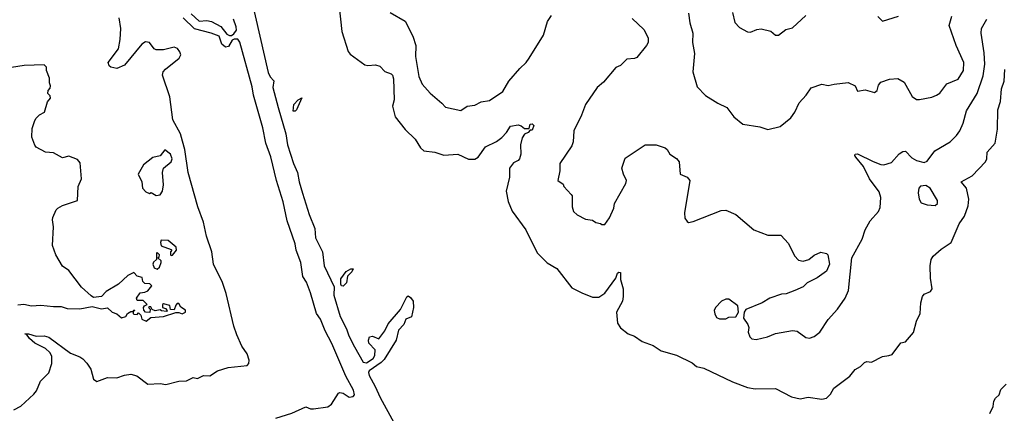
# Model space of a CAD drawing. Extents: x 2220520 to 2384350, y 721165 to 893491.
# Tile 80 of 256: x 2264338 to 2270692, y 777952 to 780492. Entities that reach past the tile are written whole.
import ezdxf

# ---------------------------------------------------------------- set-up
doc = ezdxf.new("R2010")
doc.units = 0

msp = doc.modelspace()

# ---------------------------------------------------------------- linework, layer by layer
at = {"layer": '0CON20XD'}
for points in [[(2265833.1, 780623.1), (2265941.6, 780151.6), (2265953.6, 780123.6), (2265977.9, 780097.9), (2265972.2, 780055), (2266005.3, 779924.7), (2266055.3, 779755), (2266066.7, 779685), (2266104.4, 779564.4), (2266131.1, 779505), (2266140.6, 779445), (2266162.1, 779372.1), (2266205, 779235.7), (2266243.4, 779145), (2266247.6, 779085), (2266292.8, 778995), (2266302.7, 778902.7), (2266367.5, 778767.5), (2266365.2, 778715), (2266407.1, 778577.1), (2266446.4, 778496.4), (2266461.4, 778451.4), (2266498.5, 778381.5), (2266555, 778282), (2266575, 778277.5), (2266618, 778305), (2266630.8, 778325), (2266631.2, 778361.2), (2266591.9, 778405), (2266588.6, 778425), (2266594.4, 778445.6), (2266615, 778449.4), (2266655, 778433.3), (2266693.8, 778485), (2266715, 778529.2), (2266795, 778622.5), (2266837, 778703), (2266845, 778710), (2266860, 778700), (2266876.1, 778676.1), (2266880, 778635), (2266865.8, 778574.2), (2266830, 778560), (2266816.9, 778525), (2266782.6, 778487.4), (2266767.6, 778425), (2266690.6, 778299.4), (2266671, 778279), (2266593.3, 778226.7), (2266588, 778215), (2266592.8, 778195), (2266632.9, 778125), (2266664.3, 778054.3), (2266752.4, 777892.4)], [(2266400.4, 780575), (2266417.8, 780415), (2266456.7, 780286.7), (2266469.7, 780269.7), (2266565, 780201.2), (2266585, 780196.2), (2266635, 780200), (2266662.3, 780192.3), (2266695, 780158.8), (2266735, 780142.5), (2266743.6, 780133.6), (2266749.5, 780109.5), (2266754.2, 779975), (2266744.2, 779935), (2266761.2, 779865), (2266825, 779783.8), (2266890.5, 779720.5), (2266924, 779665), (2266946.8, 779646.8), (2267016.6, 779636.6), (2267075, 779618.1), (2267164.4, 779624.4), (2267235, 779592), (2267275, 779591.4), (2267297.5, 779605), (2267345, 779671.4), (2267415, 779706.9), (2267448.4, 779731.6), (2267479.4, 779765), (2267505, 779805.7), (2267555, 779813.8), (2267575, 779806.7), (2267595, 779790), (2267625, 779790), (2267631.7, 779818.3), (2267645, 779820), (2267655, 779810), (2267645, 779780), (2267631.7, 779778.3), (2267620, 779765), (2267595, 779752.5), (2267580.5, 779729.5), (2267570, 779685), (2267571.4, 779625), (2267563.8, 779595), (2267555, 779583.8), (2267525, 779568), (2267499.2, 779535), (2267499.4, 779475), (2267476.7, 779385), (2267491.2, 779318.8), (2267516.5, 779256.5), (2267605, 779136), (2267677, 778987), (2267742.1, 778922.1), (2267805, 778887.1), (2267901.6, 778761.6), (2267965, 778728.5), (2268035, 778702), (2268075, 778700.8), (2268115, 778728), (2268184.3, 778825), (2268195, 778856.2), (2268205, 778863.8), (2268215, 778860), (2268216.2, 778816.2), (2268231.9, 778755), (2268233.1, 778705), (2268227.3, 778675), (2268189.2, 778605), (2268195, 778533.8), (2268214.6, 778504.6), (2268264.7, 778464.7), (2268305, 778449.1), (2268355, 778414.6), (2268425, 778390.4), (2268478, 778355), (2268577.1, 778327.1), (2268677.1, 778277.1), (2268706.2, 778255), (2268752.4, 778242.4), (2268938.8, 778155), (2269035, 778118.5), (2269085, 778110), (2269215, 778112.5), (2269318.1, 778058.1), (2269375, 778046.1), (2269425.4, 778055.4), (2269515, 778044.2), (2269545, 778050), (2269570, 778075), (2269592.5, 778115), (2269695, 778192.5), (2269728.8, 778235), (2269763.3, 778255), (2269789.5, 778280.5), (2269805, 778286.2), (2269835, 778281.2), (2269905, 778317.5), (2269946.1, 778323.9), (2269967.7, 778332.3), (2270025, 778407.5), (2270055, 778413.3), (2270106.8, 778473.2), (2270125, 778547.5), (2270148.8, 778595), (2270152.5, 778665), (2270163.2, 778706.8), (2270175, 778721.2), (2270215, 778737.5), (2270227.5, 778755), (2270215.8, 778825), (2270214.1, 778904.1), (2270220, 778945), (2270234, 778965), (2270285, 779010.6), (2270350, 779055), (2270400, 779175), (2270435.9, 779224.1), (2270459.3, 779290.7), (2270462.5, 779335), (2270447.5, 779405), (2270414.2, 779445), (2270484.2, 779485), (2270571.2, 779575), (2270580, 779595), (2270581.7, 779638.3), (2270633.8, 779695), (2270648.5, 779785), (2270651.3, 779911.3), (2270666.5, 779965), (2270674.2, 780045), (2270692, 780095), (2270695, 780170)], [(2264300, 777975), (2264345, 777997.5), (2264430, 778075), (2264446, 778096), (2264471.7, 778158.3), (2264526.8, 778213.2), (2264546.3, 778273.7), (2264545, 778320), (2264532.5, 778345), (2264505, 778370.8), (2264434.7, 778405), (2264401.2, 778435), (2264382.5, 778462.5), (2264370, 778465), (2264395, 778464), (2264445, 778448.8), (2264495, 778451.8), (2264525, 778442.3), (2264665, 778339.4), (2264725, 778316.7), (2264745, 778303.1), (2264771.9, 778275), (2264795.9, 778235.9), (2264815, 778172), (2264835, 778156.9), (2264905, 778183.8), (2264965, 778181.4), (2265015, 778198.6), (2265055, 778204.3), (2265093.8, 778193.8), (2265165, 778140.8), (2265244.1, 778144.1), (2265281.7, 778138.3), (2265365, 778160), (2265415, 778161.2), (2265457, 778183), (2265485, 778177.5), (2265525, 778196.2), (2265565, 778194.3), (2265613.4, 778226.6), (2265682.2, 778247.8), (2265805, 778261.4), (2265816.7, 778273.3), (2265818.1, 778295), (2265805.5, 778335), (2265770.5, 778385), (2265739.2, 778459.2), (2265720.7, 778515), (2265671.1, 778725), (2265645.6, 778795.6), (2265588, 778915), (2265578.3, 778995), (2265543.1, 779095), (2265523.9, 779185), (2265487.3, 779285), (2265425.7, 779505), (2265402.8, 779655), (2265388.2, 779708.2), (2265375.2, 779755.2), (2265326.6, 779845), (2265306.4, 779995), (2265259.3, 780135), (2265263.4, 780155), (2265277.8, 780172.2), (2265368, 780245), (2265376.9, 780265), (2265372.1, 780285), (2265355.7, 780305.7), (2265335, 780315.2), (2265265, 780297.5), (2265217.8, 780297.8), (2265205.5, 780305), (2265175, 780345.8), (2265149.7, 780350.3), (2265125, 780334.3), (2265015, 780198.5), (2264965, 780177.2), (2264925.6, 780185), (2264914.6, 780195), (2264907.9, 780215), (2264974.8, 780305), (2264987.1, 780365), (2264990.9, 780435), (2264980, 780505)], [(2265989.8, 777920.2), (2266095, 777953.2), (2266185, 777994), (2266215, 777981.4), (2266235, 777981.4), (2266325.5, 777994.5), (2266349.7, 778010.3), (2266395, 778082), (2266403.2, 778086.8), (2266425, 778081.8), (2266465, 778057.1), (2266490.5, 778059.5), (2266499.2, 778070.8), (2266491.4, 778101.4), (2266442.6, 778192.6), (2266352.9, 778402.9), (2266308.6, 778485), (2266278.4, 778558.4), (2266253.7, 778595), (2266215, 778730), (2266188.3, 778798.3), (2266165.9, 778835), (2266152.5, 778925), (2266122.2, 779005), (2266115.6, 779045.6), (2266063, 779195), (2266037.1, 779317.1), (2265994.3, 779455), (2265957.7, 779607.7), (2265925.8, 779695), (2265907.6, 779795), (2265846, 780005), (2265838, 780058), (2265757.7, 780347.7), (2265745, 780366.2), (2265722.5, 780367.5), (2265710, 780360), (2265685, 780320), (2265665, 780315.3), (2265643.3, 780333.3), (2265625, 780385.6), (2265574.5, 780404.5), (2265465, 780434), (2265392.5, 780505)], [(2265445, 780530.8), (2265495, 780482.5), (2265545, 780486.2), (2265575, 780481.4), (2265635, 780447.9), (2265675, 780399.4), (2265690.9, 780390.9), (2265705, 780390.5), (2265719.7, 780400.3), (2265737.5, 780425), (2265735.9, 780445.9), (2265716.7, 780495)], [(2266728.9, 780538.9), (2266825, 780482.9), (2266875, 780386), (2266894.6, 780325), (2266891.5, 780255), (2266913.5, 780125), (2266935, 780076), (2266987.4, 780017.4), (2267063.2, 779953.2), (2267085, 779926.7), (2267185, 779906.7), (2267226.1, 779933.9), (2267275, 779941.2), (2267315, 779961.2), (2267369.5, 779970.5), (2267455, 780028), (2267495.3, 780094.7), (2267565, 780177.1), (2267605.6, 780215), (2267625.6, 780245), (2267717.4, 780392.6), (2267745, 780481.2), (2267770.5, 780519.5)], [(2268654.4, 780535), (2268662.2, 780472.2), (2268681.1, 780405), (2268680.6, 780345), (2268692.2, 780275), (2268681.1, 780155), (2268709.5, 780059.5), (2268762.7, 780002.7), (2268843, 779953), (2268901.2, 779925), (2268946, 779865), (2269005, 779817.5), (2269115, 779800), (2269165, 779782.9), (2269245, 779802.5), (2269315, 779858), (2269340.8, 779895), (2269368.8, 779955), (2269413.3, 780005), (2269445, 780053.3), (2269515, 780076.2), (2269555, 780066.7), (2269595, 780077.1), (2269685, 780086.2), (2269730, 780065), (2269745, 780030), (2269795, 780038.8), (2269855, 780021.4), (2269872.5, 780035), (2269881.3, 780068.7), (2269895, 780088), (2269952.1, 780107.9), (2270005, 780112.5), (2270045, 780090), (2270097, 779997), (2270125, 779978.1), (2270145, 779976.7), (2270225, 779991.9), (2270255, 780004.5), (2270275, 780018.2), (2270321.4, 780078.6), (2270395, 780108.1), (2270427.9, 780165), (2270430.6, 780215), (2270380.5, 780325), (2270336.2, 780455), (2270354.5, 780515)], [(2268937.7, 780537.7), (2268953.3, 780475), (2268982.7, 780442.7), (2269035, 780413.3), (2269055, 780411.2), (2269095, 780428.8), (2269123.6, 780433.6), (2269185, 780418.8), (2269215, 780392), (2269235, 780391.4), (2269281.5, 780428.5), (2269325, 780438.9), (2269411.2, 780518.8)], [(2269875, 780513.8), (2269905, 780482.5), (2270010, 780515)], [(2268289.7, 780499.7), (2268365, 780430), (2268393.8, 780375), (2268393.3, 780345), (2268383.6, 780326.4), (2268320.9, 780249.1), (2268305, 780241.4), (2268255, 780237.8), (2268215, 780195.8), (2268185, 780184), (2268105, 780089.2), (2268064.7, 780055.3), (2267990, 779945), (2267964.4, 779875), (2267914.4, 779775), (2267910.6, 779705), (2267901.7, 779678.3), (2267823.3, 779565), (2267823, 779517), (2267810, 779455), (2267845, 779430), (2267850, 779415), (2267897.5, 779365), (2267902.5, 779355), (2267902.5, 779285), (2267912.5, 779255), (2267935, 779232.5), (2267990, 779205), (2268035, 779197.5), (2268055, 779182.5), (2268087, 779177), (2268095, 779170), (2268115, 779170), (2268145, 779212.5), (2268171.2, 779275), (2268176.2, 779305), (2268248.8, 779435), (2268253.3, 779455), (2268233.8, 779495), (2268223.3, 779535), (2268245, 779597.5), (2268375, 779683.8), (2268446.1, 779683.9), (2268504.3, 779664.3), (2268516.7, 779655), (2268533.6, 779623.6), (2268575.8, 779595.8), (2268594.2, 779574.2), (2268600, 779495), (2268645, 779476), (2268662, 779455), (2268627.5, 779245), (2268630.3, 779210.3), (2268645, 779188.8), (2268655, 779183.8), (2268685, 779188.8), (2268865, 779260), (2268895, 779263.3), (2268960, 779235), (2269076.4, 779136.4), (2269165, 779101.2), (2269250.7, 779100.7), (2269298.8, 779048.8), (2269337.7, 778967.7), (2269365, 778940), (2269395, 778933.8), (2269430, 778945), (2269465, 778972.5), (2269508.3, 778991.7), (2269545, 778983.3), (2269553.3, 778975), (2269563.3, 778915), (2269545, 778870), (2269483.6, 778826.4), (2269420, 778795), (2269395, 778767.5), (2269340, 778745), (2269285, 778722.5), (2269255, 778720), (2269180, 778695), (2269130, 778665), (2269025, 778622.5), (2269012.5, 778605), (2269010, 778565), (2269036.7, 778525), (2269042.5, 778505), (2269040, 778475), (2269050, 778445), (2269062.3, 778432.3), (2269090.7, 778429.3), (2269163.9, 778446.1), (2269215, 778466.2), (2269325, 778486.2), (2269355, 778481.2), (2269411.7, 778441.7), (2269435, 778436), (2269465, 778447.5), (2269500.8, 778475), (2269555, 778556.7), (2269615, 778624), (2269665.7, 778695), (2269685.7, 778745), (2269707.5, 778955), (2269774, 779075), (2269793.8, 779135), (2269825.8, 779195), (2269880.8, 779255), (2269890.3, 779279.7), (2269894.4, 779345), (2269885, 779381.2), (2269822.5, 779465), (2269783.3, 779545), (2269733.3, 779605), (2269727.5, 779615), (2269730, 779625), (2269745, 779626.7), (2269845, 779576), (2269895, 779557.5), (2269915, 779556), (2269965, 779570), (2270014.2, 779625.8), (2270038, 779642), (2270055, 779644), (2270095, 779601.4), (2270125, 779584.4), (2270175, 779570), (2270195, 779578.8), (2270243.8, 779645), (2270342, 779705), (2270384.2, 779745), (2270405.4, 779774.6), (2270426.9, 779825), (2270448.6, 779905), (2270516.9, 780015), (2270555, 780129.2), (2270566.1, 780205), (2270561.2, 780278.8), (2270541.8, 780405), (2270544.5, 780435), (2270580.4, 780495)], [(2264325, 778652.2), (2264365, 778656.9), (2264415, 778645.6), (2264475, 778650.5), (2264555, 778640.6), (2264605, 778642), (2264645, 778629.2), (2264725, 778626.2), (2264805, 778641.2), (2264865, 778626.2), (2264905, 778633.3), (2264934.2, 778604.2), (2264964, 778594), (2264995, 778567.5), (2265023, 778577), (2265033.6, 778596.4), (2265055, 778610), (2265070, 778610), (2265075, 778620), (2265080, 778615), (2265070, 778610), (2265070, 778595), (2265075, 778592.5), (2265095, 778590), (2265105, 778600), (2265120, 778585), (2265125, 778560), (2265155, 778547.5), (2265185, 778570), (2265265, 778577.5), (2265345, 778602.5), (2265365, 778602.5), (2265386.4, 778593.6), (2265407.5, 778605), (2265408.3, 778618.3), (2265376.7, 778636.7), (2265365, 778660), (2265355, 778660), (2265345, 778650), (2265335, 778620), (2265311.7, 778621.7), (2265307, 778647), (2265265, 778657.5), (2265260, 778655), (2265260, 778635), (2265278.3, 778628.3), (2265290, 778615), (2265285, 778610), (2265253, 778613), (2265245, 778620), (2265212.5, 778612.5), (2265191.7, 778621.7), (2265185, 778640), (2265175, 778640), (2265170, 778635), (2265180, 778625), (2265178.3, 778601.7), (2265150, 778605), (2265138.3, 778618.3), (2265137.5, 778635), (2265143.6, 778646.4), (2265160, 778655), (2265135, 778680), (2265095, 778680), (2265092.5, 778695), (2265115, 778730), (2265146.4, 778733.6), (2265165, 778742.5), (2265190, 778775), (2265177, 778787), (2265145, 778790), (2265133, 778803), (2265128.3, 778828.3), (2265095, 778837.5), (2265075, 778860), (2265035, 778841.2), (2264975, 778786.2), (2264895, 778738.8), (2264865, 778706.7), (2264815, 778700), (2264799.5, 778709.5), (2264736, 778765), (2264655, 778874), (2264615, 778901.2), (2264570, 778975), (2264550, 779035), (2264556.2, 779155), (2264550.3, 779200.3), (2264551.4, 779215), (2264574, 779265), (2264585, 779276), (2264615, 779292.5), (2264710, 779325), (2264716.2, 779415), (2264736, 779465), (2264727.5, 779567.5), (2264710.5, 779590.5), (2264655, 779612.5), (2264615, 779600), (2264555, 779633.8), (2264505, 779637.5), (2264445, 779668.8), (2264435, 779683.3), (2264416.7, 779735), (2264419.3, 779790.7), (2264432.5, 779835), (2264442.5, 779855), (2264465, 779877.5), (2264497.5, 779895), (2264518.3, 779961.7), (2264537.5, 779985), (2264535, 780000), (2264520, 780015), (2264522.5, 780035), (2264535, 780050), (2264537.5, 780065), (2264530, 780085), (2264530, 780115), (2264510, 780165), (2264510, 780185), (2264495, 780200), (2264366.4, 780196.4), (2264285, 780183.3)], [(2266102.3, 779902.3), (2266107.5, 779945), (2266135, 779975.8), (2266158.3, 779988.3), (2266125, 779910), (2266115, 779902.9), (2266102.3, 779902.3)], [(2265218.3, 779358.3), (2265245, 779362.5), (2265258.8, 779385), (2265266.4, 779426.4), (2265260, 779505), (2265266.1, 779533.9), (2265315, 779574.4), (2265322.8, 779595), (2265311.8, 779625), (2265275, 779652), (2265245, 779613.3), (2265196.4, 779603.6), (2265137.5, 779555), (2265103.3, 779495), (2265126.2, 779445), (2265131.2, 779405), (2265152.3, 779382.3), (2265175, 779370), (2265186.4, 779376.4), (2265218.3, 779358.3)], [(2270245, 779292.2), (2270261.2, 779305), (2270261.4, 779325), (2270214.5, 779404.5), (2270185, 779421.9), (2270152.3, 779417.7), (2270140.8, 779405), (2270135.6, 779375), (2270143.5, 779333.5), (2270155, 779311.1), (2270195, 779296.6), (2270245, 779292.2)], [(2265315, 778970), (2265325, 778972.5), (2265350, 779005), (2265347.5, 779025), (2265295, 779067.5), (2265251.7, 779068.3), (2265247.5, 779055), (2265251.7, 779031.7), (2265315, 779010), (2265320, 779005), (2265310, 778995), (2265310, 778975), (2265315, 778970)], [(2265225, 778882.5), (2265240, 778895), (2265250, 778925), (2265250, 778935), (2265230, 778955), (2265238.3, 778961.7), (2265240, 778975), (2265225, 778990), (2265220, 778985), (2265220, 778945), (2265201.7, 778928.3), (2265197.5, 778915), (2265205, 778890), (2265225, 778882.5)], [(2266425, 778771.9), (2266415, 778774.4), (2266409.4, 778785), (2266410.7, 778819.3), (2266445, 778866.2), (2266475, 778883.8), (2266490, 778885), (2266481.2, 778865), (2266452.3, 778837.7), (2266446, 778794), (2266425, 778771.9)], [(2268895, 778562.5), (2268915, 778572.5), (2268960, 778575), (2268977.5, 778605), (2268972.5, 778645), (2268915, 778687.5), (2268895, 778687.5), (2268867.5, 778675), (2268827.5, 778635), (2268820, 778615), (2268823, 778593), (2268835, 778570), (2268855, 778562.5), (2268895, 778562.5)], [(2270598.3, 777951.7), (2270620, 777995), (2270625, 778030), (2270635, 778050), (2270658.3, 778071.7), (2270670, 778105), (2270705, 778140)]]:
    msp.add_lwpolyline(points, dxfattribs=at)

doc.saveas('drawing.dxf')
